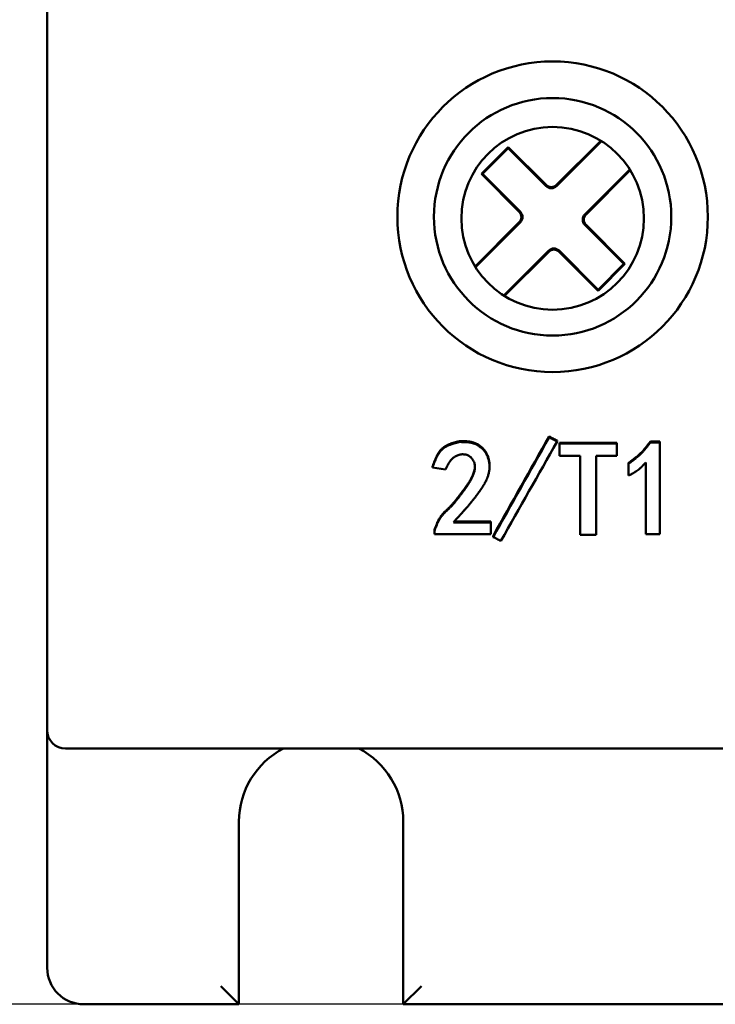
# Model space of a CAD drawing. Header units: millimetres. Extents: x 1837 to 2531, y 1683 to 1885.
# Tile 2 of 37: x 1867 to 1886, y 1683 to 1710. Entities that reach past the tile are written whole.
import ezdxf

# ---------------------------------------------------------------- set-up
doc = ezdxf.new("R2010")
doc.units = ezdxf.units.MM
doc.layers.get('0').update_dxf_attribs({"lineweight": 40})
doc.layers.add('Видимый контур (ГОСТ)', color=7, linetype='Continuous', lineweight=50)
doc.styles.add('ГОСТ', font='isocpeur.ttf', dxfattribs={"oblique": 10})
doc.dimstyles.new('ISO-25', dxfattribs={"dimtxt": 3.5, "dimasz": 2.5, "dimexe": 1.25, "dimexo": 0.625, "dimtad": 1, "dimtoh": 1, "dimdec": 0, "dimtxsty": 'ГОСТ', "dimcen": 2.5, "dimadec": 0, "dimazin": 0, "dimtfac": 1, "dimtdec": 0, "dimtmove": 0, "dimatfit": 3, "dimfxl": 1, "dimarcsym": 0})

# ---------------------------------------------------------------- blocks, each defined once
blk = doc.blocks.new('*D39')
at = {"color": 0, "lineweight": -2, "transparency": 16777216}
for p, q in [((1888.76, 1858.287), (1843.83, 1858.287)), ((1846.33, 1853.287), (1846.33, 1688.287)), ((1888.76, 1683.287), (1843.83, 1683.287))]:
    blk.add_line(p, q, dxfattribs=at)
at = {"color": 0, "transparency": 16777216}
for points in [[(1845.497, 1853.287), (1847.164, 1853.287), (1846.33, 1858.287)], [(1845.497, 1688.287), (1847.164, 1688.287), (1846.33, 1683.287)]]:
    blk.add_solid(points, dxfattribs=at)
at = {"layer": 'Defpoints', "color": 0, "transparency": 16777216}
for p in [(1890.01, 1858.287), (1846.33, 1683.287), (1890.01, 1683.287)]:
    blk.add_point(p, dxfattribs=at)
at = {"color": 0, "transparency": 16777216, "insert": (1841.58, 1770.787), "char_height": 7, "attachment_point": 5, "rotation": 90, "style": 'ГОСТ'}
blk.add_mtext('175', dxfattribs=at)

msp = doc.modelspace()

# ---------------------------------------------------------------- linework, layer by layer
at = {"layer": 'Видимый контур (ГОСТ)'}
for p, q in [((1867.51, 1715.798), (1867.51, 1692.133)), ((1881.456, 1705.708), (1882.667, 1706.919)), ((1881.456, 1705.678), (1882.686, 1706.907)), ((1880.135, 1706.746), (1879.398, 1706.009)), ((1880.135, 1706.716), (1879.428, 1706.009)), ((1881.173, 1705.708), (1880.135, 1706.746)), ((1880.135, 1706.716), (1880.135, 1706.746)), ((1881.173, 1705.678), (1880.135, 1706.716)), ((1883.463, 1706.13), (1882.234, 1704.9)), ((1883.475, 1706.111), (1882.264, 1704.9)), ((1879.398, 1706.009), (1880.437, 1704.971)), ((1879.428, 1706.009), (1879.398, 1706.009)), ((1879.428, 1706.009), (1880.466, 1704.971)), ((1879.225, 1703.477), (1880.437, 1704.688)), ((1879.237, 1703.458), (1880.466, 1704.688)), ((1883.302, 1703.549), (1882.234, 1704.617)), ((1883.331, 1703.549), (1882.264, 1704.617)), ((1881.244, 1703.91), (1880.015, 1702.681)), ((1881.244, 1703.881), (1880.033, 1702.669)), ((1881.527, 1703.91), (1882.595, 1702.842)), ((1881.527, 1703.881), (1882.595, 1702.813)), ((1882.595, 1702.842), (1883.302, 1703.549)), ((1882.595, 1702.813), (1883.331, 1703.549)), ((1883.302, 1703.549), (1883.331, 1703.549)), ((1882.595, 1702.842), (1882.595, 1702.813)), ((1881.254, 1698.825), (1881.254, 1698.802)), ((1878.801, 1698.697), (1878.801, 1698.674)), ((1881.473, 1698.711), (1881.473, 1698.688)), ((1883.106, 1698.654), (1881.539, 1698.654)), ((1881.539, 1698.654), (1881.539, 1698.631)), ((1883.106, 1698.631), (1881.539, 1698.631)), ((1881.539, 1698.293), (1881.539, 1698.631)), ((1883.106, 1698.654), (1883.106, 1698.631)), ((1883.106, 1698.631), (1883.106, 1698.293)), ((1884.285, 1698.683), (1884.027, 1698.683)), ((1884.027, 1698.683), (1884.027, 1698.66)), ((1884.285, 1698.66), (1884.027, 1698.66)), ((1884.285, 1698.683), (1884.285, 1698.66)), ((1884.285, 1698.66), (1884.285, 1696.151)), ((1881.539, 1698.293), (1882.108, 1698.293)), ((1882.108, 1696.137), (1882.108, 1698.293)), ((1882.538, 1698.293), (1882.538, 1696.137)), ((1882.538, 1698.293), (1883.106, 1698.293)), ((1878.059, 1697.997), (1878.059, 1697.973)), ((1878.059, 1697.973), (1878.416, 1697.924)), ((1879.621, 1698.021), (1879.621, 1697.998)), ((1883.429, 1698.1), (1883.429, 1698.076)), ((1883.429, 1697.754), (1883.429, 1698.076)), ((1883.898, 1696.151), (1883.898, 1698.109)), ((1879.655, 1696.475), (1878.631, 1696.475)), ((1879.655, 1696.5), (1878.655, 1696.5)), ((1879.655, 1696.5), (1879.655, 1696.475)), ((1879.655, 1696.475), (1879.655, 1696.151)), ((1878.115, 1696.27), (1878.115, 1696.244)), ((1878.115, 1696.151), (1878.115, 1696.244)), ((1878.115, 1696.151), (1879.655, 1696.151)), ((1879.72, 1696.1), (1879.72, 1696.074)), ((1882.108, 1696.137), (1882.538, 1696.137)), ((1883.898, 1696.151), (1884.285, 1696.151)), ((1867.51, 1692.133), (1867.51, 1690.787)), ((1867.51, 1684.287), (1867.51, 1690.787)), ((1912.01, 1690.287), (1868.01, 1690.287)), ((1872.76, 1688.287), (1872.76, 1683.287)), ((1877.26, 1683.287), (1877.26, 1688.287)), ((1872.26, 1683.787), (1872.76, 1683.287)), ((1877.26, 1683.287), (1877.76, 1683.787)), ((1872.76, 1683.287), (1868.51, 1683.287)), ((1902.76, 1683.287), (1877.26, 1683.287))]:
    msp.add_line(p, q, dxfattribs=at)
for centre, radius in [((1881.35, 1704.837), 4.25), ((1881.35, 1704.837), 3.25), ((1881.35, 1704.794), 2.5)]:
    msp.add_circle(centre, radius, dxfattribs=at)
for centre, radius, start, end in [((1881.315, 1705.849), 0.2, 224.9964, 315.0036), ((1881.315, 1705.819), 0.2, 224.9964, 315.0036), ((1882.375, 1704.759), 0.2, 134.9964, 225.0036), ((1882.405, 1704.759), 0.2, 134.9964, 225.0036), ((1868.01, 1690.787), 0.5, 180, 270), ((1875.01, 1688.287), 2.25, 117.266, 180), ((1875.01, 1688.287), 2.25, 0, 62.734), ((1868.51, 1684.287), 1, 180, 270)]:
    msp.add_arc(centre, radius, start, end, dxfattribs=at)
for centre, major_axis, ratio, start_param, end_param in [((1880.295, 1704.829), (0.2, 0), 0.999695, 5.497939, 7.068431), ((1880.325, 1704.829), (0.2, 0), 0.999695, 5.497939, 7.068431), ((1881.385, 1703.769), (0, 0.2), 0.999695, 5.497939, 7.068431), ((1881.385, 1703.739), (0, 0.2), 0.999695, 5.497939, 7.068431), ((1880.487, 1724.195), (-160.317, -286.85), 0.039789, 1.494954, 1.504493), ((1880.487, 1724.187), (-160.271, -287.111), 0.039753, 1.494932, 1.504474), ((1880.702, 1724.324), (161.855, 287.665), 0.04021, 4.636295, 4.645795)]:
    msp.add_ellipse(centre, major_axis=major_axis, ratio=ratio, start_param=start_param, end_param=end_param, dxfattribs=at)
for points, knots in [([(1881.473, 1698.711), (1881.436, 1698.73), (1881.4, 1698.749), (1881.327, 1698.787), (1881.29, 1698.806), (1881.254, 1698.825)], [-0.02471981, -0.02471981, -0.02471981, -0.02471981, -0.0123599, -0.0123599, 0, 0, 0, 0]), ([(1881.473, 1698.688), (1881.436, 1698.707), (1881.4, 1698.726), (1881.327, 1698.764), (1881.29, 1698.783), (1881.254, 1698.802)], [-0.02472609, -0.02472609, -0.02472609, -0.02472609, -0.01236305, -0.01236305, 0, 0, 0, 0]), ([(1878.801, 1698.697), (1878.739, 1698.681), (1878.693, 1698.67), (1878.663, 1698.661), (1878.659, 1698.66), (1878.65, 1698.658), (1878.644, 1698.656), (1878.638, 1698.654), (1878.632, 1698.652), (1878.626, 1698.651), (1878.615, 1698.647), (1878.603, 1698.643), (1878.592, 1698.64), (1878.57, 1698.633), (1878.55, 1698.625), (1878.531, 1698.618), (1878.527, 1698.616), (1878.52, 1698.614), (1878.515, 1698.612), (1878.509, 1698.609), (1878.504, 1698.607), (1878.499, 1698.605), (1878.488, 1698.6), (1878.478, 1698.596), (1878.468, 1698.591), (1878.448, 1698.581), (1878.43, 1698.571), (1878.412, 1698.561), (1878.404, 1698.556), (1878.394, 1698.549), (1878.385, 1698.543), (1878.377, 1698.537), (1878.368, 1698.531), (1878.36, 1698.524), (1878.343, 1698.511), (1878.327, 1698.497), (1878.312, 1698.482), (1878.309, 1698.478), (1878.306, 1698.475), (1878.302, 1698.471), (1878.299, 1698.468), (1878.296, 1698.464), (1878.293, 1698.461), (1878.286, 1698.453), (1878.28, 1698.446), (1878.273, 1698.438), (1878.26, 1698.422), (1878.248, 1698.405), (1878.236, 1698.387), (1878.211, 1698.35), (1878.188, 1698.308), (1878.166, 1698.262), (1878.163, 1698.256), (1878.161, 1698.253), (1878.159, 1698.248), (1878.157, 1698.243), (1878.154, 1698.238), (1878.152, 1698.233), (1878.148, 1698.223), (1878.143, 1698.213), (1878.138, 1698.202), (1878.129, 1698.18), (1878.119, 1698.157), (1878.11, 1698.132), (1878.107, 1698.126), (1878.107, 1698.125), (1878.105, 1698.121), (1878.103, 1698.116), (1878.102, 1698.112), (1878.1, 1698.107), (1878.096, 1698.098), (1878.092, 1698.088), (1878.088, 1698.076), (1878.08, 1698.054), (1878.07, 1698.027), (1878.059, 1697.997)], [0, 0, 0, 0, 0.125, 0.125, 0.125, 0.140625, 0.140625, 0.140625, 0.15625, 0.15625, 0.15625, 0.1875, 0.1875, 0.1875, 0.25, 0.25, 0.25, 0.265625, 0.265625, 0.265625, 0.28125, 0.28125, 0.28125, 0.3125, 0.3125, 0.3125, 0.375, 0.375, 0.375, 0.40625, 0.40625, 0.40625, 0.4375, 0.4375, 0.4375, 0.5, 0.5, 0.5, 0.515625, 0.515625, 0.515625, 0.53125, 0.53125, 0.53125, 0.5625, 0.5625, 0.5625, 0.625, 0.625, 0.625, 0.75, 0.75, 0.75, 0.765625, 0.765625, 0.765625, 0.78125, 0.78125, 0.78125, 0.8125, 0.8125, 0.8125, 0.875, 0.875, 0.875, 0.890625, 0.890625, 0.890625, 0.90625, 0.90625, 0.90625, 0.9375, 0.9375, 0.9375, 1, 1, 1, 1]), ([(1878.801, 1698.674), (1878.77, 1698.666), (1878.743, 1698.659), (1878.72, 1698.653), (1878.709, 1698.65), (1878.698, 1698.648), (1878.688, 1698.645), (1878.681, 1698.643), (1878.675, 1698.641), (1878.669, 1698.64), (1878.666, 1698.639), (1878.665, 1698.639), (1878.658, 1698.637), (1878.653, 1698.635), (1878.649, 1698.634), (1878.644, 1698.633), (1878.638, 1698.631), (1878.632, 1698.629), (1878.626, 1698.628), (1878.612, 1698.623), (1878.602, 1698.62), (1878.592, 1698.617), (1878.582, 1698.613), (1878.573, 1698.61), (1878.561, 1698.606), (1878.55, 1698.602), (1878.542, 1698.599), (1878.531, 1698.595), (1878.526, 1698.593), (1878.52, 1698.591), (1878.515, 1698.589), (1878.509, 1698.586), (1878.504, 1698.584), (1878.499, 1698.582), (1878.488, 1698.577), (1878.478, 1698.573), (1878.468, 1698.568), (1878.448, 1698.558), (1878.431, 1698.549), (1878.412, 1698.538), (1878.403, 1698.532), (1878.394, 1698.526), (1878.385, 1698.52), (1878.377, 1698.514), (1878.368, 1698.508), (1878.36, 1698.501), (1878.351, 1698.494), (1878.343, 1698.488), (1878.335, 1698.481), (1878.327, 1698.473), (1878.319, 1698.465), (1878.312, 1698.459), (1878.309, 1698.455), (1878.306, 1698.452), (1878.302, 1698.448), (1878.299, 1698.445), (1878.296, 1698.441), (1878.293, 1698.438), (1878.286, 1698.43), (1878.28, 1698.423), (1878.273, 1698.415), (1878.26, 1698.399), (1878.248, 1698.381), (1878.236, 1698.363), (1878.224, 1698.345), (1878.212, 1698.325), (1878.2, 1698.305), (1878.194, 1698.294), (1878.188, 1698.283), (1878.183, 1698.273), (1878.18, 1698.267), (1878.177, 1698.261), (1878.174, 1698.256), (1878.171, 1698.25), (1878.168, 1698.243), (1878.166, 1698.239), (1878.163, 1698.233), (1878.161, 1698.23), (1878.159, 1698.224), (1878.157, 1698.22), (1878.155, 1698.215), (1878.152, 1698.21), (1878.148, 1698.2), (1878.143, 1698.189), (1878.138, 1698.178), (1878.134, 1698.168), (1878.129, 1698.156), (1878.124, 1698.145), (1878.122, 1698.139), (1878.119, 1698.133), (1878.117, 1698.127), (1878.115, 1698.121), (1878.111, 1698.112), (1878.11, 1698.109), (1878.109, 1698.106), (1878.108, 1698.105), (1878.107, 1698.103), (1878.105, 1698.098), (1878.103, 1698.092), (1878.1, 1698.084), (1878.097, 1698.075), (1878.093, 1698.065), (1878.088, 1698.053), (1878.079, 1698.03), (1878.069, 1698.001), (1878.059, 1697.973)], [0, 0, 0, 0, 0.0625, 0.0625, 0.0625, 0.09375, 0.09375, 0.09375, 0.117188, 0.117188, 0.117188, 0.127415, 0.127415, 0.127415, 0.135313, 0.135313, 0.135313, 0.147764, 0.147764, 0.147764, 0.181753, 0.181753, 0.181753, 0.21875, 0.21875, 0.21875, 0.25, 0.25, 0.25, 0.264034, 0.264034, 0.264034, 0.279708, 0.279708, 0.279708, 0.3125, 0.3125, 0.3125, 0.375, 0.375, 0.375, 0.405692, 0.405692, 0.405692, 0.4375, 0.4375, 0.4375, 0.46875, 0.46875, 0.46875, 0.5, 0.5, 0.5, 0.517011, 0.517011, 0.517011, 0.533205, 0.533205, 0.533205, 0.564159, 0.564159, 0.564159, 0.625, 0.625, 0.625, 0.6875, 0.6875, 0.6875, 0.71875, 0.71875, 0.71875, 0.734375, 0.734375, 0.734375, 0.75, 0.75, 0.75, 0.767462, 0.767462, 0.767462, 0.782753, 0.782753, 0.782753, 0.8125, 0.8125, 0.8125, 0.84375, 0.84375, 0.84375, 0.859375, 0.859375, 0.859375, 0.875, 0.875, 0.875, 0.886672, 0.886672, 0.886672, 0.91367, 0.91367, 0.91367, 0.943169, 0.943169, 0.943169, 1, 1, 1, 1]), ([(1878.631, 1696.475), (1878.688, 1696.536), (1878.738, 1696.59), (1878.78, 1696.637), (1878.802, 1696.66), (1878.821, 1696.682), (1878.839, 1696.701), (1878.848, 1696.711), (1878.856, 1696.72), (1878.864, 1696.729), (1878.87, 1696.736), (1878.876, 1696.742), (1878.881, 1696.748), (1878.883, 1696.751), (1878.885, 1696.752), (1878.891, 1696.759), (1878.895, 1696.764), (1878.9, 1696.769), (1878.904, 1696.773), (1878.91, 1696.78), (1878.916, 1696.787), (1878.921, 1696.793), (1878.934, 1696.808), (1878.945, 1696.82), (1878.955, 1696.831), (1878.978, 1696.858), (1878.994, 1696.876), (1879.018, 1696.904), (1879.039, 1696.928), (1879.059, 1696.952), (1879.078, 1696.975), (1879.088, 1696.986), (1879.097, 1696.997), (1879.106, 1697.009), (1879.111, 1697.014), (1879.116, 1697.02), (1879.12, 1697.025), (1879.125, 1697.031), (1879.128, 1697.035), (1879.134, 1697.042), (1879.136, 1697.045), (1879.139, 1697.049), (1879.142, 1697.052), (1879.144, 1697.055), (1879.147, 1697.058), (1879.15, 1697.062), (1879.155, 1697.068), (1879.16, 1697.075), (1879.165, 1697.081), (1879.176, 1697.095), (1879.186, 1697.108), (1879.196, 1697.12), (1879.217, 1697.146), (1879.235, 1697.17), (1879.256, 1697.197), (1879.275, 1697.222), (1879.294, 1697.247), (1879.312, 1697.272), (1879.325, 1697.291), (1879.339, 1697.31), (1879.352, 1697.328), (1879.356, 1697.334), (1879.359, 1697.339), (1879.365, 1697.347), (1879.367, 1697.35), (1879.37, 1697.354), (1879.373, 1697.358), (1879.375, 1697.362), (1879.378, 1697.366), (1879.38, 1697.369), (1879.386, 1697.377), (1879.39, 1697.384), (1879.395, 1697.391), (1879.405, 1697.405), (1879.413, 1697.418), (1879.423, 1697.433), (1879.431, 1697.446), (1879.44, 1697.459), (1879.448, 1697.472), (1879.451, 1697.478), (1879.455, 1697.484), (1879.459, 1697.49), (1879.463, 1697.497), (1879.465, 1697.501), (1879.47, 1697.508), (1879.472, 1697.512), (1879.474, 1697.516), (1879.476, 1697.52), (1879.479, 1697.523), (1879.481, 1697.527), (1879.483, 1697.531), (1879.487, 1697.539), (1879.491, 1697.546), (1879.495, 1697.553), (1879.503, 1697.567), (1879.51, 1697.581), (1879.518, 1697.596), (1879.525, 1697.61), (1879.532, 1697.624), (1879.538, 1697.638), (1879.541, 1697.645), (1879.544, 1697.652), (1879.547, 1697.659), (1879.55, 1697.666), (1879.553, 1697.671), (1879.556, 1697.679), (1879.557, 1697.683), (1879.559, 1697.687), (1879.561, 1697.691), (1879.562, 1697.695), (1879.564, 1697.699), (1879.565, 1697.703), (1879.568, 1697.711), (1879.571, 1697.718), (1879.574, 1697.726), (1879.58, 1697.742), (1879.585, 1697.758), (1879.589, 1697.773), (1879.598, 1697.806), (1879.605, 1697.836), (1879.61, 1697.867), (1879.616, 1697.898), (1879.619, 1697.929), (1879.62, 1697.961), (1879.622, 1697.993), (1879.622, 1698.022), (1879.619, 1698.055), (1879.618, 1698.072), (1879.616, 1698.089), (1879.614, 1698.105), (1879.612, 1698.121), (1879.609, 1698.137), (1879.606, 1698.153), (1879.599, 1698.185), (1879.591, 1698.215), (1879.58, 1698.247), (1879.575, 1698.262), (1879.568, 1698.278), (1879.562, 1698.293), (1879.555, 1698.308), (1879.548, 1698.323), (1879.541, 1698.337), (1879.526, 1698.365), (1879.509, 1698.392), (1879.49, 1698.418), (1879.452, 1698.469), (1879.404, 1698.514), (1879.351, 1698.552), (1879.324, 1698.57), (1879.297, 1698.587), (1879.268, 1698.601), (1879.254, 1698.608), (1879.239, 1698.615), (1879.224, 1698.621), (1879.21, 1698.627), (1879.193, 1698.633), (1879.179, 1698.637), (1879.172, 1698.639), (1879.166, 1698.641), (1879.159, 1698.643), (1879.152, 1698.645), (1879.145, 1698.647), (1879.138, 1698.649), (1879.123, 1698.652), (1879.108, 1698.655), (1879.093, 1698.658), (1879.077, 1698.661), (1879.061, 1698.663), (1879.044, 1698.665), (1879.036, 1698.666), (1879.028, 1698.667), (1879.019, 1698.668), (1879.015, 1698.668), (1879.011, 1698.669), (1879.006, 1698.669), (1879.002, 1698.669), (1878.996, 1698.67), (1878.993, 1698.67), (1878.986, 1698.671), (1878.983, 1698.671), (1878.976, 1698.671), (1878.971, 1698.671), (1878.964, 1698.672), (1878.957, 1698.672), (1878.945, 1698.672), (1878.93, 1698.673), (1878.913, 1698.673), (1878.881, 1698.674), (1878.84, 1698.674), (1878.801, 1698.674)], [0, 0, 0, 0, 0.0625, 0.0625, 0.0625, 0.09375, 0.09375, 0.09375, 0.109375, 0.109375, 0.109375, 0.121094, 0.121094, 0.121094, 0.126192, 0.126192, 0.126192, 0.130003, 0.130003, 0.130003, 0.135737, 0.135737, 0.135737, 0.150302, 0.150302, 0.150302, 0.1875, 0.1875, 0.1875, 0.21875, 0.21875, 0.21875, 0.234375, 0.234375, 0.234375, 0.242187, 0.242187, 0.242187, 0.25, 0.25, 0.25, 0.253318, 0.253318, 0.253318, 0.25675, 0.25675, 0.25675, 0.26396, 0.26396, 0.26396, 0.279629, 0.279629, 0.279629, 0.3125, 0.3125, 0.3125, 0.34375, 0.34375, 0.34375, 0.367188, 0.367188, 0.367188, 0.375, 0.375, 0.375, 0.378303, 0.378303, 0.378303, 0.381858, 0.381858, 0.381858, 0.389682, 0.389682, 0.389682, 0.40625, 0.40625, 0.40625, 0.421875, 0.421875, 0.421875, 0.429688, 0.429688, 0.429688, 0.4375, 0.4375, 0.4375, 0.44073, 0.44073, 0.44073, 0.444233, 0.444233, 0.444233, 0.452042, 0.452042, 0.452042, 0.46875, 0.46875, 0.46875, 0.484375, 0.484375, 0.484375, 0.492188, 0.492188, 0.492188, 0.5, 0.5, 0.5, 0.503408, 0.503408, 0.503408, 0.506882, 0.506882, 0.506882, 0.514028, 0.514028, 0.514028, 0.529072, 0.529072, 0.529072, 0.561346, 0.561346, 0.561346, 0.59375, 0.59375, 0.59375, 0.625, 0.625, 0.625, 0.640366, 0.640366, 0.640366, 0.65625, 0.65625, 0.65625, 0.6875, 0.6875, 0.6875, 0.702771, 0.702771, 0.702771, 0.71848, 0.71848, 0.71848, 0.75, 0.75, 0.75, 0.8125, 0.8125, 0.8125, 0.84375, 0.84375, 0.84375, 0.859375, 0.859375, 0.859375, 0.875, 0.875, 0.875, 0.883379, 0.883379, 0.883379, 0.891103, 0.891103, 0.891103, 0.90625, 0.90625, 0.90625, 0.921875, 0.921875, 0.921875, 0.929687, 0.929687, 0.929687, 0.933594, 0.933594, 0.933594, 0.9375, 0.9375, 0.9375, 0.948308, 0.948308, 0.948308, 0.956862, 0.956862, 0.956862, 0.971602, 0.971602, 0.971602, 1, 1, 1, 1]), ([(1879.621, 1698.021), (1879.621, 1698.041), (1879.621, 1698.06), (1879.618, 1698.095), (1879.616, 1698.112), (1879.612, 1698.145), (1879.609, 1698.161), (1879.599, 1698.209), (1879.591, 1698.24), (1879.575, 1698.285), (1879.568, 1698.301), (1879.555, 1698.332), (1879.548, 1698.346), (1879.526, 1698.389), (1879.509, 1698.416), (1879.452, 1698.491), (1879.405, 1698.537), (1879.324, 1698.594), (1879.297, 1698.61), (1879.239, 1698.638), (1879.21, 1698.65), (1879.172, 1698.662), (1879.166, 1698.664), (1879.152, 1698.668), (1879.145, 1698.67), (1879.123, 1698.675), (1879.108, 1698.678), (1879.062, 1698.686), (1879.028, 1698.69), (1878.991, 1698.693), (1878.99, 1698.693), (1878.985, 1698.693), (1878.975, 1698.694), (1878.951, 1698.695), (1878.929, 1698.696), (1878.881, 1698.697), (1878.844, 1698.697), (1878.801, 1698.697)], [0.6058218, 0.6058218, 0.6058218, 0.6058218, 0.625, 0.625, 0.640625, 0.640625, 0.65625, 0.65625, 0.6875, 0.6875, 0.703125, 0.703125, 0.71875, 0.71875, 0.75, 0.75, 0.8125, 0.8125, 0.84375, 0.84375, 0.875, 0.875, 0.8828125, 0.8828125, 0.890625, 0.890625, 0.90625, 0.90625, 0.9375, 0.9375, 0.9394531, 0.9394531, 0.9453125, 0.953125, 0.96875, 0.96875, 1, 1, 1, 1]), ([(1884.027, 1698.683), (1883.97, 1698.609), (1883.927, 1698.554), (1883.897, 1698.518), (1883.895, 1698.515), (1883.891, 1698.51), (1883.888, 1698.507), (1883.885, 1698.503), (1883.882, 1698.5), (1883.879, 1698.496), (1883.873, 1698.489), (1883.867, 1698.482), (1883.861, 1698.475), (1883.849, 1698.462), (1883.837, 1698.448), (1883.825, 1698.436), (1883.802, 1698.41), (1883.778, 1698.386), (1883.755, 1698.364), (1883.732, 1698.342), (1883.708, 1698.321), (1883.682, 1698.298), (1883.656, 1698.275), (1883.627, 1698.252), (1883.596, 1698.227), (1883.593, 1698.224), (1883.592, 1698.224), (1883.589, 1698.222), (1883.587, 1698.22), (1883.584, 1698.218), (1883.582, 1698.216), (1883.577, 1698.212), (1883.571, 1698.207), (1883.565, 1698.203), (1883.554, 1698.194), (1883.541, 1698.184), (1883.527, 1698.174), (1883.499, 1698.152), (1883.466, 1698.128), (1883.429, 1698.1)], [0.0000002, 0.0000002, 0.0000002, 0.0000002, 0.25, 0.25, 0.25, 0.265625, 0.265625, 0.265625, 0.28125, 0.28125, 0.28125, 0.3125, 0.3125, 0.3125, 0.375, 0.375, 0.375, 0.5, 0.5, 0.5, 0.625, 0.625, 0.625, 0.75, 0.75, 0.75, 0.765625, 0.765625, 0.765625, 0.78125, 0.78125, 0.78125, 0.8125, 0.8125, 0.8125, 0.875, 0.875, 0.875, 1, 1, 1, 1]), ([(1884.027, 1698.66), (1883.999, 1698.623), (1883.974, 1698.59), (1883.952, 1698.563), (1883.941, 1698.549), (1883.931, 1698.536), (1883.922, 1698.525), (1883.917, 1698.519), (1883.913, 1698.514), (1883.909, 1698.509), (1883.907, 1698.506), (1883.905, 1698.504), (1883.903, 1698.501), (1883.901, 1698.499), (1883.9, 1698.498), (1883.897, 1698.494), (1883.895, 1698.492), (1883.891, 1698.487), (1883.888, 1698.484), (1883.885, 1698.48), (1883.882, 1698.476), (1883.879, 1698.473), (1883.873, 1698.465), (1883.867, 1698.458), (1883.861, 1698.452), (1883.847, 1698.436), (1883.835, 1698.423), (1883.825, 1698.412), (1883.799, 1698.384), (1883.782, 1698.366), (1883.755, 1698.341), (1883.733, 1698.319), (1883.708, 1698.297), (1883.682, 1698.274), (1883.669, 1698.263), (1883.655, 1698.251), (1883.641, 1698.24), (1883.63, 1698.231), (1883.619, 1698.222), (1883.608, 1698.213), (1883.604, 1698.21), (1883.599, 1698.206), (1883.596, 1698.204), (1883.595, 1698.202), (1883.594, 1698.202), (1883.593, 1698.201), (1883.592, 1698.2), (1883.591, 1698.199), (1883.589, 1698.198), (1883.587, 1698.196), (1883.585, 1698.194), (1883.582, 1698.192), (1883.577, 1698.189), (1883.572, 1698.184), (1883.565, 1698.179), (1883.555, 1698.171), (1883.542, 1698.161), (1883.527, 1698.15), (1883.499, 1698.128), (1883.463, 1698.102), (1883.429, 1698.076)], [0.0000002, 0.0000002, 0.0000002, 0.0000002, 0.125, 0.125, 0.125, 0.1875, 0.1875, 0.1875, 0.21875, 0.21875, 0.21875, 0.234375, 0.234375, 0.234375, 0.2499999, 0.2499999, 0.2499999, 0.2599162, 0.2599162, 0.2599162, 0.2704577, 0.2704577, 0.2704577, 0.2937494, 0.2937494, 0.2937494, 0.3519399, 0.3519399, 0.3519399, 0.4999997, 0.4999997, 0.4999997, 0.6249997, 0.6249997, 0.6249997, 0.6875, 0.6875, 0.6875, 0.734375, 0.734375, 0.734375, 0.7499993, 0.7499993, 0.7499993, 0.7622765, 0.7622765, 0.7622765, 0.7733408, 0.7733408, 0.7733408, 0.7931263, 0.7931263, 0.7931263, 0.827336, 0.827336, 0.827336, 0.8863343, 0.8863343, 0.8863343, 1, 1, 1, 1]), ([(1878.416, 1697.924), (1878.427, 1697.946), (1878.436, 1697.964), (1878.444, 1697.98), (1878.448, 1697.988), (1878.452, 1697.995), (1878.455, 1698.002), (1878.457, 1698.005), (1878.458, 1698.008), (1878.46, 1698.011), (1878.462, 1698.015), (1878.463, 1698.018), (1878.468, 1698.026), (1878.472, 1698.034), (1878.475, 1698.04), (1878.478, 1698.045), (1878.483, 1698.054), (1878.486, 1698.059), (1878.491, 1698.068), (1878.495, 1698.076), (1878.5, 1698.083), (1878.504, 1698.09), (1878.508, 1698.097), (1878.511, 1698.102), (1878.517, 1698.11), (1878.519, 1698.114), (1878.522, 1698.119), (1878.524, 1698.122), (1878.527, 1698.126), (1878.53, 1698.13), (1878.532, 1698.134), (1878.538, 1698.142), (1878.543, 1698.149), (1878.548, 1698.156), (1878.559, 1698.17), (1878.569, 1698.183), (1878.582, 1698.196), (1878.593, 1698.208), (1878.604, 1698.22), (1878.616, 1698.23), (1878.622, 1698.236), (1878.628, 1698.241), (1878.634, 1698.246), (1878.64, 1698.25), (1878.645, 1698.254), (1878.652, 1698.259), (1878.655, 1698.262), (1878.659, 1698.265), (1878.663, 1698.267), (1878.667, 1698.269), (1878.67, 1698.272), (1878.674, 1698.274), (1878.682, 1698.279), (1878.689, 1698.283), (1878.696, 1698.287), (1878.712, 1698.296), (1878.728, 1698.303), (1878.743, 1698.309), (1878.775, 1698.322), (1878.806, 1698.33), (1878.843, 1698.334), (1878.879, 1698.339), (1878.912, 1698.339), (1878.947, 1698.333), (1878.965, 1698.33), (1878.982, 1698.326), (1878.998, 1698.321), (1879.015, 1698.315), (1879.03, 1698.308), (1879.045, 1698.3), (1879.075, 1698.284), (1879.102, 1698.263), (1879.127, 1698.235), (1879.14, 1698.222), (1879.15, 1698.209), (1879.16, 1698.194), (1879.17, 1698.179), (1879.179, 1698.163), (1879.187, 1698.148), (1879.195, 1698.132), (1879.201, 1698.116), (1879.207, 1698.1), (1879.212, 1698.083), (1879.216, 1698.067), (1879.219, 1698.05), (1879.221, 1698.033), (1879.223, 1698.016), (1879.224, 1697.999), (1879.224, 1697.99), (1879.224, 1697.981), (1879.223, 1697.972), (1879.223, 1697.963), (1879.222, 1697.952), (1879.221, 1697.945), (1879.221, 1697.941), (1879.22, 1697.938), (1879.22, 1697.934), (1879.219, 1697.931), (1879.219, 1697.927), (1879.218, 1697.923), (1879.217, 1697.916), (1879.216, 1697.908), (1879.214, 1697.9), (1879.211, 1697.885), (1879.207, 1697.868), (1879.202, 1697.852), (1879.197, 1697.835), (1879.191, 1697.818), (1879.185, 1697.8), (1879.182, 1697.791), (1879.178, 1697.782), (1879.175, 1697.773), (1879.171, 1697.764), (1879.166, 1697.753), (1879.163, 1697.745), (1879.161, 1697.741), (1879.16, 1697.738), (1879.158, 1697.734), (1879.157, 1697.731), (1879.155, 1697.727), (1879.153, 1697.723), (1879.15, 1697.716), (1879.146, 1697.708), (1879.143, 1697.7), (1879.136, 1697.685), (1879.128, 1697.67), (1879.12, 1697.655), (1879.112, 1697.64), (1879.104, 1697.624), (1879.095, 1697.609), (1879.091, 1697.601), (1879.086, 1697.593), (1879.082, 1697.586), (1879.077, 1697.578), (1879.071, 1697.569), (1879.068, 1697.562), (1879.065, 1697.559), (1879.064, 1697.556), (1879.062, 1697.553), (1879.06, 1697.55), (1879.058, 1697.546), (1879.056, 1697.543), (1879.052, 1697.537), (1879.047, 1697.53), (1879.043, 1697.523), (1879.034, 1697.51), (1879.025, 1697.495), (1879.016, 1697.482), (1879.006, 1697.467), (1878.996, 1697.453), (1878.986, 1697.438), (1878.981, 1697.431), (1878.975, 1697.423), (1878.97, 1697.416), (1878.966, 1697.41), (1878.962, 1697.404), (1878.958, 1697.398), (1878.954, 1697.393), (1878.953, 1697.392), (1878.952, 1697.39), (1878.95, 1697.388), (1878.948, 1697.385), (1878.946, 1697.382), (1878.943, 1697.378), (1878.94, 1697.374), (1878.936, 1697.368), (1878.928, 1697.358), (1878.918, 1697.345), (1878.909, 1697.333), (1878.899, 1697.319), (1878.888, 1697.304), (1878.874, 1697.286), (1878.861, 1697.269), (1878.846, 1697.248), (1878.831, 1697.228), (1878.823, 1697.218), (1878.816, 1697.209), (1878.809, 1697.2), (1878.803, 1697.191), (1878.796, 1697.182), (1878.789, 1697.174), (1878.777, 1697.157), (1878.765, 1697.142), (1878.755, 1697.128), (1878.745, 1697.115), (1878.735, 1697.103), (1878.727, 1697.092), (1878.723, 1697.087), (1878.719, 1697.082), (1878.716, 1697.078), (1878.713, 1697.075), (1878.711, 1697.071), (1878.709, 1697.069), (1878.707, 1697.067), (1878.705, 1697.064), (1878.702, 1697.06), (1878.698, 1697.055), (1878.693, 1697.049), (1878.689, 1697.044), (1878.683, 1697.036), (1878.677, 1697.029), (1878.671, 1697.022), (1878.66, 1697.008), (1878.648, 1696.995), (1878.637, 1696.982), (1878.626, 1696.969), (1878.615, 1696.957), (1878.604, 1696.945), (1878.593, 1696.933), (1878.581, 1696.92), (1878.572, 1696.911), (1878.567, 1696.906), (1878.563, 1696.901), (1878.557, 1696.895), (1878.551, 1696.89), (1878.546, 1696.884), (1878.54, 1696.878), (1878.533, 1696.872), (1878.527, 1696.866), (1878.52, 1696.859), (1878.515, 1696.854), (1878.51, 1696.849), (1878.504, 1696.843), (1878.502, 1696.841), (1878.5, 1696.839), (1878.494, 1696.834), (1878.49, 1696.83), (1878.486, 1696.826), (1878.482, 1696.823), (1878.477, 1696.817), (1878.472, 1696.813), (1878.468, 1696.809), (1878.459, 1696.8), (1878.453, 1696.794), (1878.445, 1696.787), (1878.436, 1696.778), (1878.43, 1696.772), (1878.426, 1696.769), (1878.426, 1696.768), (1878.425, 1696.768), (1878.425, 1696.767), (1878.424, 1696.767), (1878.422, 1696.765), (1878.419, 1696.761), (1878.413, 1696.755), (1878.407, 1696.75), (1878.403, 1696.745), (1878.395, 1696.738), (1878.388, 1696.731), (1878.382, 1696.725), (1878.369, 1696.711), (1878.359, 1696.7), (1878.346, 1696.686), (1878.335, 1696.673), (1878.324, 1696.661), (1878.315, 1696.649), (1878.305, 1696.637), (1878.297, 1696.627), (1878.288, 1696.615), (1878.284, 1696.609), (1878.28, 1696.602), (1878.275, 1696.596), (1878.271, 1696.59), (1878.267, 1696.583), (1878.263, 1696.577), (1878.254, 1696.563), (1878.246, 1696.549), (1878.238, 1696.534), (1878.229, 1696.519), (1878.221, 1696.504), (1878.213, 1696.488), (1878.209, 1696.48), (1878.206, 1696.472), (1878.202, 1696.463), (1878.2, 1696.459), (1878.198, 1696.455), (1878.196, 1696.45), (1878.194, 1696.446), (1878.191, 1696.44), (1878.19, 1696.438), (1878.187, 1696.43), (1878.186, 1696.428), (1878.183, 1696.421), (1878.181, 1696.415), (1878.178, 1696.409), (1878.175, 1696.402), (1878.17, 1696.39), (1878.164, 1696.375), (1878.158, 1696.358), (1878.145, 1696.325), (1878.13, 1696.284), (1878.115, 1696.244)], [0, 0, 0, 0, 0.015625, 0.015625, 0.015625, 0.023438, 0.023438, 0.023438, 0.027344, 0.027344, 0.027344, 0.032506, 0.032506, 0.032506, 0.037593, 0.037593, 0.037593, 0.046875, 0.046875, 0.046875, 0.054688, 0.054688, 0.054688, 0.0625, 0.0625, 0.0625, 0.065768, 0.065768, 0.065768, 0.069299, 0.069299, 0.069299, 0.077117, 0.077117, 0.077117, 0.09375, 0.09375, 0.09375, 0.109375, 0.109375, 0.109375, 0.117188, 0.117188, 0.117188, 0.125, 0.125, 0.125, 0.128379, 0.128379, 0.128379, 0.131869, 0.131869, 0.131869, 0.139177, 0.139177, 0.139177, 0.15494, 0.15494, 0.15494, 0.1875, 0.1875, 0.1875, 0.21875, 0.21875, 0.21875, 0.234215, 0.234215, 0.234215, 0.25, 0.25, 0.25, 0.280934, 0.280934, 0.280934, 0.296495, 0.296495, 0.296495, 0.3125, 0.3125, 0.3125, 0.328294, 0.328294, 0.328294, 0.34375, 0.34375, 0.34375, 0.359375, 0.359375, 0.359375, 0.367188, 0.367188, 0.367188, 0.375, 0.375, 0.375, 0.379576, 0.379576, 0.379576, 0.383723, 0.383723, 0.383723, 0.39137, 0.39137, 0.39137, 0.40625, 0.40625, 0.40625, 0.421875, 0.421875, 0.421875, 0.429688, 0.429688, 0.429688, 0.4375, 0.4375, 0.4375, 0.442125, 0.442125, 0.442125, 0.446284, 0.446284, 0.446284, 0.453916, 0.453916, 0.453916, 0.46875, 0.46875, 0.46875, 0.484375, 0.484375, 0.484375, 0.492188, 0.492188, 0.492188, 0.5, 0.5, 0.5, 0.504536, 0.504536, 0.504536, 0.508673, 0.508673, 0.508673, 0.516332, 0.516332, 0.516332, 0.53125, 0.53125, 0.53125, 0.546875, 0.546875, 0.546875, 0.554688, 0.554688, 0.554688, 0.560547, 0.560547, 0.560547, 0.566204, 0.566204, 0.566204, 0.573128, 0.573128, 0.573128, 0.580157, 0.580157, 0.580157, 0.59375, 0.59375, 0.59375, 0.609375, 0.609375, 0.609375, 0.625, 0.625, 0.625, 0.633108, 0.633108, 0.633108, 0.64088, 0.64088, 0.64088, 0.65625, 0.65625, 0.65625, 0.671875, 0.671875, 0.671875, 0.679688, 0.679688, 0.679688, 0.685547, 0.685547, 0.685547, 0.689453, 0.689453, 0.689453, 0.695312, 0.695312, 0.695312, 0.703125, 0.703125, 0.703125, 0.71875, 0.71875, 0.71875, 0.734375, 0.734375, 0.734375, 0.75, 0.75, 0.75, 0.758008, 0.758008, 0.758008, 0.765625, 0.765625, 0.765625, 0.773438, 0.773438, 0.773438, 0.779297, 0.779297, 0.779297, 0.78191, 0.78191, 0.78191, 0.784151, 0.784151, 0.784151, 0.787918, 0.787918, 0.787918, 0.796875, 0.796875, 0.796875, 0.808594, 0.808594, 0.808594, 0.81122, 0.81122, 0.81122, 0.813847, 0.813847, 0.813847, 0.818493, 0.818493, 0.818493, 0.82613, 0.82613, 0.82613, 0.84375, 0.84375, 0.84375, 0.859375, 0.859375, 0.859375, 0.875, 0.875, 0.875, 0.882373, 0.882373, 0.882373, 0.890215, 0.890215, 0.890215, 0.90625, 0.90625, 0.90625, 0.921875, 0.921875, 0.921875, 0.929688, 0.929688, 0.929688, 0.933594, 0.933594, 0.933594, 0.937499, 0.937499, 0.937499, 0.948276, 0.948276, 0.948276, 0.956828, 0.956828, 0.956828, 0.971579, 0.971579, 0.971579, 1, 1, 1, 1]), ([(1879.223, 1698.001), (1879.223, 1697.991), (1879.222, 1697.98), (1879.221, 1697.969), (1879.221, 1697.965), (1879.22, 1697.962), (1879.22, 1697.958), (1879.219, 1697.954), (1879.219, 1697.951), (1879.218, 1697.947), (1879.217, 1697.939), (1879.216, 1697.932), (1879.214, 1697.924), (1879.211, 1697.908), (1879.207, 1697.892), (1879.202, 1697.876), (1879.192, 1697.842), (1879.179, 1697.807), (1879.163, 1697.769), (1879.161, 1697.765), (1879.16, 1697.762), (1879.158, 1697.758), (1879.157, 1697.754), (1879.155, 1697.751), (1879.153, 1697.747), (1879.15, 1697.74), (1879.146, 1697.732), (1879.143, 1697.725), (1879.136, 1697.71), (1879.128, 1697.694), (1879.12, 1697.679), (1879.104, 1697.649), (1879.087, 1697.618), (1879.068, 1697.586), (1879.065, 1697.583), (1879.064, 1697.58), (1879.062, 1697.577), (1879.06, 1697.574), (1879.058, 1697.57), (1879.056, 1697.567), (1879.052, 1697.561), (1879.047, 1697.554), (1879.043, 1697.547), (1879.034, 1697.534), (1879.025, 1697.52), (1879.016, 1697.506), (1878.997, 1697.478), (1878.976, 1697.448), (1878.953, 1697.417), (1878.953, 1697.416), (1878.953, 1697.416), (1878.953, 1697.416), (1878.951, 1697.414), (1878.948, 1697.41), (1878.946, 1697.406), (1878.943, 1697.402), (1878.939, 1697.398), (1878.936, 1697.393), (1878.928, 1697.383), (1878.92, 1697.371), (1878.909, 1697.358), (1878.889, 1697.33), (1878.863, 1697.295), (1878.831, 1697.253), (1878.823, 1697.242), (1878.816, 1697.234), (1878.809, 1697.225), (1878.802, 1697.215), (1878.796, 1697.207), (1878.789, 1697.198), (1878.777, 1697.182), (1878.765, 1697.167), (1878.755, 1697.153), (1878.734, 1697.126), (1878.718, 1697.105), (1878.706, 1697.091), (1878.705, 1697.089), (1878.7, 1697.083), (1878.698, 1697.079), (1878.695, 1697.076), (1878.692, 1697.072), (1878.689, 1697.069), (1878.683, 1697.061), (1878.677, 1697.054), (1878.671, 1697.047), (1878.66, 1697.033), (1878.648, 1697.02), (1878.637, 1697.007), (1878.615, 1696.981), (1878.593, 1696.957), (1878.572, 1696.936), (1878.567, 1696.93), (1878.562, 1696.926), (1878.557, 1696.92), (1878.551, 1696.915), (1878.546, 1696.909), (1878.54, 1696.903), (1878.527, 1696.891), (1878.514, 1696.878), (1878.499, 1696.863), (1878.497, 1696.861), (1878.493, 1696.858), (1878.49, 1696.855), (1878.487, 1696.853), (1878.485, 1696.85), (1878.482, 1696.848), (1878.477, 1696.843), (1878.472, 1696.838), (1878.468, 1696.834), (1878.459, 1696.826), (1878.452, 1696.818), (1878.445, 1696.812), (1878.433, 1696.801), (1878.426, 1696.794), (1878.424, 1696.792), (1878.424, 1696.791), (1878.417, 1696.785), (1878.413, 1696.781), (1878.41, 1696.778), (1878.406, 1696.774), (1878.403, 1696.771), (1878.396, 1696.764), (1878.389, 1696.757), (1878.382, 1696.75), (1878.37, 1696.737), (1878.357, 1696.724), (1878.346, 1696.711), (1878.323, 1696.686), (1878.304, 1696.662), (1878.288, 1696.64), (1878.284, 1696.635), (1878.28, 1696.628), (1878.275, 1696.622), (1878.271, 1696.615), (1878.267, 1696.609), (1878.263, 1696.602), (1878.254, 1696.589), (1878.246, 1696.574), (1878.238, 1696.56), (1878.221, 1696.53), (1878.205, 1696.498), (1878.19, 1696.463), (1878.186, 1696.454), (1878.185, 1696.452), (1878.183, 1696.446), (1878.18, 1696.44), (1878.178, 1696.434), (1878.175, 1696.428), (1878.17, 1696.414), (1878.164, 1696.4), (1878.158, 1696.383), (1878.145, 1696.351), (1878.131, 1696.313), (1878.115, 1696.27)], [0.3656558, 0.3656558, 0.3656558, 0.3656558, 0.375, 0.375, 0.375, 0.3789062, 0.3789062, 0.3789062, 0.3828125, 0.3828125, 0.3828125, 0.390625, 0.390625, 0.390625, 0.40625, 0.40625, 0.40625, 0.4375, 0.4375, 0.4375, 0.4414062, 0.4414062, 0.4414062, 0.4453125, 0.4453125, 0.4453125, 0.453125, 0.453125, 0.453125, 0.46875, 0.46875, 0.46875, 0.5, 0.5, 0.5, 0.5039062, 0.5039062, 0.5039062, 0.5078125, 0.5078125, 0.5078125, 0.515625, 0.515625, 0.515625, 0.53125, 0.53125, 0.53125, 0.5625, 0.5625, 0.5625, 0.5629883, 0.5629883, 0.5629883, 0.5703125, 0.5703125, 0.5703125, 0.578125, 0.578125, 0.578125, 0.59375, 0.59375, 0.59375, 0.625, 0.625, 0.625, 0.6328125, 0.6328125, 0.6328125, 0.640625, 0.640625, 0.640625, 0.65625, 0.65625, 0.65625, 0.6875, 0.6875, 0.6875, 0.6914062, 0.6914062, 0.6914062, 0.6953125, 0.6953125, 0.6953125, 0.703125, 0.703125, 0.703125, 0.71875, 0.71875, 0.71875, 0.75, 0.75, 0.75, 0.7578125, 0.7578125, 0.7578125, 0.765625, 0.765625, 0.765625, 0.78125, 0.78125, 0.78125, 0.7832031, 0.7832031, 0.7832031, 0.7851562, 0.7851562, 0.7851562, 0.7890625, 0.7890625, 0.7890625, 0.796875, 0.796875, 0.796875, 0.8125, 0.8125, 0.8125, 0.8164062, 0.8164062, 0.8164062, 0.8203125, 0.8203125, 0.8203125, 0.828125, 0.828125, 0.828125, 0.84375, 0.84375, 0.84375, 0.875, 0.875, 0.875, 0.8828125, 0.8828125, 0.8828125, 0.890625, 0.890625, 0.890625, 0.90625, 0.90625, 0.90625, 0.9375, 0.9375, 0.9375, 0.9453125, 0.9453125, 0.9453125, 0.953125, 0.953125, 0.953125, 0.96875, 0.96875, 0.96875, 1, 1, 1, 1]), ([(1883.429, 1697.754), (1883.458, 1697.769), (1883.484, 1697.782), (1883.506, 1697.793), (1883.516, 1697.799), (1883.527, 1697.804), (1883.536, 1697.809), (1883.54, 1697.812), (1883.545, 1697.814), (1883.549, 1697.816), (1883.551, 1697.818), (1883.553, 1697.819), (1883.555, 1697.82), (1883.557, 1697.821), (1883.558, 1697.821), (1883.561, 1697.823), (1883.562, 1697.824), (1883.566, 1697.826), (1883.569, 1697.828), (1883.572, 1697.829), (1883.575, 1697.831), (1883.578, 1697.833), (1883.584, 1697.836), (1883.589, 1697.839), (1883.594, 1697.843), (1883.607, 1697.85), (1883.617, 1697.857), (1883.626, 1697.863), (1883.648, 1697.877), (1883.664, 1697.888), (1883.684, 1697.903), (1883.701, 1697.917), (1883.719, 1697.932), (1883.737, 1697.948), (1883.746, 1697.956), (1883.756, 1697.965), (1883.765, 1697.973), (1883.77, 1697.978), (1883.775, 1697.982), (1883.779, 1697.987), (1883.782, 1697.989), (1883.784, 1697.992), (1883.787, 1697.994), (1883.789, 1697.997), (1883.793, 1698), (1883.794, 1698.001), (1883.795, 1698.002), (1883.796, 1698.003), (1883.796, 1698.004), (1883.797, 1698.004), (1883.798, 1698.005), (1883.799, 1698.006), (1883.8, 1698.007), (1883.802, 1698.009), (1883.803, 1698.011), (1883.806, 1698.014), (1883.81, 1698.017), (1883.814, 1698.021), (1883.82, 1698.028), (1883.828, 1698.036), (1883.838, 1698.046), (1883.855, 1698.064), (1883.877, 1698.087), (1883.898, 1698.109)], [0.0000002, 0.0000002, 0.0000002, 0.0000002, 0.125, 0.125, 0.125, 0.1875, 0.1875, 0.1875, 0.21875, 0.21875, 0.21875, 0.234375, 0.234375, 0.234375, 0.2499999, 0.2499999, 0.2499999, 0.2601849, 0.2601849, 0.2601849, 0.2709913, 0.2709913, 0.2709913, 0.2947753, 0.2947753, 0.2947753, 0.3534261, 0.3534261, 0.3534261, 0.4999995, 0.4999995, 0.4999995, 0.6249994, 0.6249994, 0.6249994, 0.6875, 0.6875, 0.6875, 0.71875, 0.71875, 0.71875, 0.734375, 0.734375, 0.734375, 0.7499989, 0.7499989, 0.7499989, 0.762285, 0.762285, 0.762285, 0.7733545, 0.7733545, 0.7733545, 0.793145, 0.793145, 0.793145, 0.827356, 0.827356, 0.827356, 0.8863477, 0.8863477, 0.8863477, 1, 1, 1, 1]), ([(1879.72, 1696.074), (1879.756, 1696.056), (1879.791, 1696.038), (1879.861, 1696.002), (1879.896, 1695.984), (1879.931, 1695.967)], [-0.02366779, -0.02366779, -0.02366779, -0.02366779, -0.01183389, -0.01183389, 0, 0, 0, 0])]:
    msp.add_open_spline(points, degree=3, knots=knots, dxfattribs=at)

# ---------------------------------------------------------------- dimensions: what is measured, and where the dimension line sits
dim = msp.add_linear_dim(base=(1846.33, 1683.287), p1=(1890.01, 1858.287), p2=(1890.01, 1683.287), angle=90, dimstyle='ISO-25')
dim.commit()
dim.dimension.update_dxf_attribs({"geometry": '*D39', "text_midpoint": (1841.58, 1770.787)})

doc.saveas('drawing.dxf')
